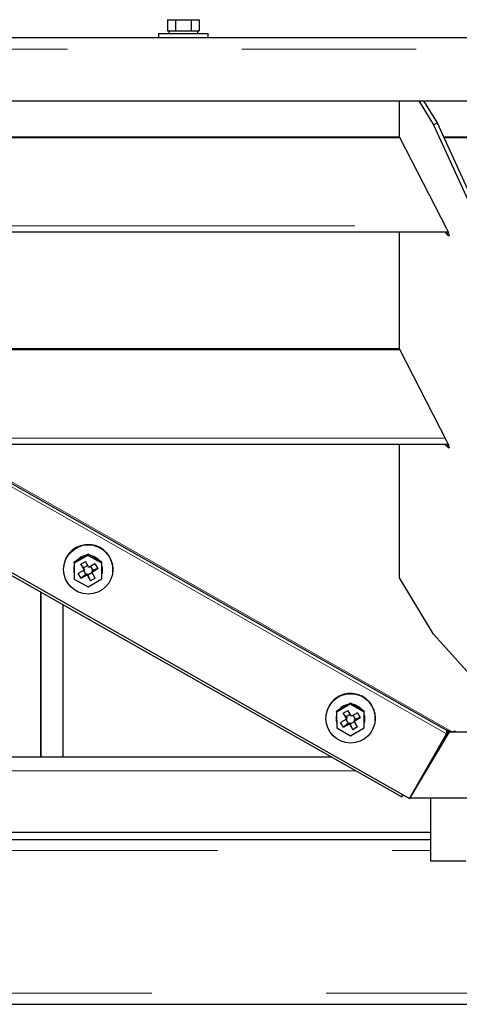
# Model space of a CAD drawing. Header units: millimetres. Extents: x 19 to 255, y 64 to 156.
# Tile 25 of 76: x 109.28 to 112.48, y 65.94 to 73.11. Entities that reach past the tile are written whole.
import ezdxf

# ---------------------------------------------------------------- set-up
doc = ezdxf.new("R2010")
doc.units = ezdxf.units.MM
doc.linetypes.add('PHANTOM', pattern=[12.7, 6.35, -1.27, 1.27, -1.27, 1.27, -1.27])

msp = doc.modelspace()

# ---------------------------------------------------------------- linework, layer by layer
at = {"color": 7, "linetype": 'Continuous', "lineweight": 25}
for p, q in [((110.3552, 73.1123), (110.3552, 73.0323)), ((110.3552, 73.1123), (110.4129, 73.1123)), ((110.4129, 73.1123), (110.4129, 73.0323)), ((110.4129, 73.1123), (110.5284, 73.1123)), ((110.5284, 73.1123), (110.5284, 73.0323)), ((110.5284, 73.1123), (110.5861, 73.1123)), ((110.5861, 73.1123), (110.5861, 73.0323)), ((110.2906, 73.0123), (110.2906, 72.9823)), ((110.2906, 73.0123), (110.6506, 73.0123)), ((110.3552, 73.0323), (110.368, 73.0323)), ((110.3656, 73.0323), (110.3656, 73.0123)), ((110.368, 73.0323), (110.4, 73.0323)), ((110.4, 73.0323), (110.4129, 73.0323)), ((110.4129, 73.0323), (110.4386, 73.0323)), ((110.4386, 73.0323), (110.5026, 73.0323)), ((110.5026, 73.0323), (110.5284, 73.0323)), ((110.5284, 73.0323), (110.5412, 73.0323)), ((110.5412, 73.0323), (110.5732, 73.0323)), ((110.5732, 73.0323), (110.5861, 73.0323)), ((110.5756, 73.0123), (110.5756, 73.0323)), ((110.6506, 72.9823), (110.6506, 73.0123)), ((103.3016, 72.9823), (122.0396, 72.9823)), ((103.2766, 72.5223), (122.0646, 72.5223)), ((112.0441, 72.2575), (112.0441, 72.5223)), ((112.1854, 72.5223), (112.2925, 72.346)), ((112.2201, 72.5223), (112.3184, 72.3602)), ((112.2925, 72.346), (112.3184, 72.3602)), ((112.2925, 72.346), (112.623, 71.6246)), ((112.3184, 72.3602), (112.649, 71.6389)), ((105.3706, 72.2595), (112.0441, 72.2595)), ((105.3706, 72.2533), (112.0463, 72.2533)), ((112.0441, 72.2575), (112.3888, 71.5859)), ((112.3646, 72.2595), (112.9767, 72.2595)), ((112.3674, 72.2533), (112.9738, 72.2533)), ((105.3706, 71.5666), (112.3979, 71.5666)), ((112.0441, 70.7124), (112.0441, 71.5666)), ((112.3888, 71.5525), (112.3784, 71.5666)), ((112.0441, 70.7145), (108.6706, 70.7145)), ((112.0463, 70.7082), (108.6706, 70.7082)), ((112.0441, 70.7124), (112.3888, 70.0408)), ((107.5157, 70.0515), (112.1173, 67.4405)), ((107.4988, 70.0411), (112.0621, 67.4524)), ((108.6706, 70.0215), (112.3979, 70.0215)), ((108.7138, 70.0215), (112.3862, 67.9398)), ((112.0441, 69.0468), (112.0441, 70.0215)), ((112.3888, 70.0074), (112.3784, 70.0215)), ((109.7752, 69.2115), (109.6755, 69.1537)), ((109.7538, 69.2077), (109.6985, 69.1756)), ((109.776, 69.2206), (109.7538, 69.2077)), ((109.7752, 69.2115), (109.776, 69.2206)), ((109.8755, 69.1546), (109.7752, 69.2115)), ((109.7983, 69.2079), (109.776, 69.2206)), ((109.8539, 69.1763), (109.7983, 69.2079)), ((109.5977, 69.1267), (109.5974, 69.1233)), ((109.6755, 69.1537), (109.6763, 69.1628)), ((109.6755, 69.1537), (109.6762, 69.039)), ((109.6985, 69.1756), (109.6763, 69.1628)), ((109.723, 69.1472), (109.7576, 69.1672)), ((109.723, 69.1472), (109.7485, 69.1039)), ((109.7441, 69.1204), (109.723, 69.1472)), ((109.7747, 69.1382), (109.7441, 69.1204)), ((109.7441, 69.1204), (109.7491, 69.1119)), ((109.783, 69.124), (109.7576, 69.1672)), ((109.8265, 69.1492), (109.783, 69.124)), ((109.8125, 69.1026), (109.7956, 69.1313)), ((109.8265, 69.1492), (109.8467, 69.1149)), ((109.8763, 69.1636), (109.8539, 69.1763)), ((109.8755, 69.1546), (109.8763, 69.1636)), ((109.8761, 69.0399), (109.8755, 69.1546)), ((109.8764, 69.1381), (109.8763, 69.1636)), ((109.8768, 69.0745), (109.8764, 69.1381)), ((109.6722, 69.117), (109.672, 69.1147)), ((109.7485, 69.1039), (109.705, 69.0787)), ((109.7251, 69.0444), (109.705, 69.0787)), ((109.7607, 69.0725), (109.7251, 69.0444)), ((109.7251, 69.0444), (109.7687, 69.0696)), ((109.7438, 69.1012), (109.7607, 69.0725)), ((109.7491, 69.1119), (109.7485, 69.1039)), ((109.7607, 69.0725), (109.7693, 69.0775)), ((109.7693, 69.0775), (109.7687, 69.0696)), ((109.7687, 69.0696), (109.7941, 69.0263)), ((109.7693, 69.0775), (109.7744, 69.0689)), ((109.7744, 69.0689), (109.8049, 69.0867)), ((109.7941, 69.0263), (109.7744, 69.0689)), ((109.8032, 69.0896), (109.8467, 69.1149)), ((109.8039, 69.0976), (109.8032, 69.0896)), ((109.8286, 69.0464), (109.8032, 69.0896)), ((109.8039, 69.0976), (109.8125, 69.1026)), ((109.8467, 69.1149), (109.8125, 69.1026)), ((109.8761, 69.0399), (109.8769, 69.0489)), ((109.8769, 69.0489), (109.8768, 69.0745)), ((109.8812, 69.0969), (109.8814, 69.0992)), ((109.9561, 69.0928), (109.9564, 69.0962)), ((109.6762, 69.039), (109.7765, 68.9821)), ((109.7765, 68.9821), (109.8761, 69.0399)), ((109.8286, 69.0464), (109.7941, 69.0263)), ((112.2925, 68.6378), (112.0441, 69.0468)), ((109.4306, 68.9452), (109.4306, 67.7423)), ((109.4336, 67.7423), (109.4336, 68.9434)), ((109.5956, 67.7423), (109.5956, 68.8515)), ((112.623, 68.2702), (112.2925, 68.6378)), ((111.6865, 68.1271), (111.5868, 68.0692)), ((111.665, 68.1232), (111.6097, 68.0912)), ((111.6872, 68.1361), (111.665, 68.1232)), ((111.6865, 68.1271), (111.6872, 68.1361)), ((111.7868, 68.0701), (111.6865, 68.1271)), ((111.7096, 68.1234), (111.6872, 68.1361)), ((111.7652, 68.0919), (111.7096, 68.1234)), ((111.5868, 68.0692), (111.5875, 68.0783)), ((111.5868, 68.0692), (111.5874, 67.9545)), ((111.6097, 68.0912), (111.5875, 68.0783)), ((111.6343, 68.0627), (111.6688, 68.0828)), ((111.6343, 68.0627), (111.6597, 68.0195)), ((111.6554, 68.036), (111.6343, 68.0627)), ((111.6859, 68.0537), (111.6554, 68.036)), ((111.6943, 68.0395), (111.6688, 68.0828)), ((111.7378, 68.0647), (111.6943, 68.0395)), ((111.7238, 68.0181), (111.7069, 68.0468)), ((111.7378, 68.0647), (111.758, 68.0304)), ((111.7875, 68.0792), (111.7652, 68.0919)), ((111.7868, 68.0701), (111.7875, 68.0792)), ((111.7874, 67.9554), (111.7868, 68.0701)), ((111.7877, 68.0536), (111.7875, 68.0792)), ((111.788, 67.99), (111.7877, 68.0536)), ((111.509, 68.0423), (111.5087, 68.0389)), ((111.5834, 68.0325), (111.5832, 68.0303)), ((111.6597, 68.0195), (111.6162, 67.9942)), ((111.6364, 67.9599), (111.6162, 67.9942)), ((111.672, 67.9881), (111.6364, 67.9599)), ((111.6364, 67.9599), (111.6799, 67.9851)), ((111.6551, 68.0168), (111.672, 67.9881)), ((111.6554, 68.036), (111.6604, 68.0274)), ((111.6604, 68.0274), (111.6597, 68.0195)), ((111.672, 67.9881), (111.6806, 67.9931)), ((111.6806, 67.9931), (111.6799, 67.9851)), ((111.6799, 67.9851), (111.7054, 67.9419)), ((111.6806, 67.9931), (111.6856, 67.9845)), ((111.6856, 67.9845), (111.7162, 68.0022)), ((111.7054, 67.9419), (111.6856, 67.9845)), ((111.7145, 68.0052), (111.758, 68.0304)), ((111.7151, 68.0131), (111.7145, 68.0052)), ((111.7399, 67.9619), (111.7145, 68.0052)), ((111.7151, 68.0131), (111.7238, 68.0181)), ((111.758, 68.0304), (111.7238, 68.0181)), ((111.7882, 67.9644), (111.788, 67.99)), ((111.7925, 68.0125), (111.7927, 68.0147)), ((111.8674, 68.0084), (111.8677, 68.0118)), ((111.5874, 67.9545), (111.6877, 67.8976)), ((111.6877, 67.8976), (111.7874, 67.9554)), ((111.7399, 67.9619), (111.7054, 67.9419)), ((111.7874, 67.9554), (111.7882, 67.9644)), ((112.1173, 67.4405), (112.3884, 67.9128)), ((112.4042, 67.9224), (112.12, 67.4453)), ((112.4041, 67.926), (112.1779, 67.546)), ((112.3982, 67.9282), (112.3465, 67.8399)), ((112.3995, 67.9323), (112.3862, 67.9398)), ((112.3884, 67.9129), (112.391, 67.9233)), ((112.3982, 67.9317), (112.3907, 67.9188)), ((112.3982, 67.9282), (112.3982, 67.9317)), ((112.4009, 67.9317), (112.3982, 67.9317)), ((112.4096, 67.9283), (112.3982, 67.9282)), ((112.4523, 67.9261), (112.4041, 67.926)), ((112.4042, 67.9224), (112.4041, 67.926)), ((112.9342, 67.9234), (112.4042, 67.9224)), ((112.4425, 67.9285), (112.4294, 67.9263)), ((112.4484, 67.9287), (112.4434, 67.9286)), ((112.4523, 67.9278), (112.4523, 67.9251)), ((112.8889, 67.9251), (112.4523, 67.9251)), ((111.551, 67.7423), (106.2706, 67.7423)), ((112.0621, 67.4524), (112.0705, 67.4671)), ((112.12, 67.4453), (113.22, 67.4474)), ((112.2706, 67.4456), (112.2706, 66.986)), ((104.2478, 67.195), (112.2706, 67.195)), ((104.3706, 67.1423), (112.2706, 67.1423)), ((98.8106, 65.9423), (125.3006, 65.9423))]:
    msp.add_line(p, q, dxfattribs=at)
at = {"color": 8, "linetype": 'PHANTOM', "lineweight": 18}
for p, q in [((103.2766, 72.8973), (122.0646, 72.8973)), ((105.3706, 71.6102), (112.3764, 71.6102)), ((112.3888, 71.5525), (112.401, 71.5592)), ((112.3764, 70.0651), (108.6706, 70.0651)), ((108.672, 70.0215), (112.3884, 67.9128)), ((108.733, 70.0215), (112.4294, 67.9263)), ((112.3888, 70.0074), (112.401, 70.0141)), ((111.7272, 67.6423), (106.2706, 67.6423)), ((104.3706, 67.0623), (112.2706, 67.0623)), ((98.8106, 66.0223), (125.3006, 66.0223))]:
    msp.add_line(p, q, dxfattribs=at)
at = {"color": 7, "linetype": 'Continuous', "lineweight": 25, "flags": 128}
for points in [[(112.3888, 71.5859), (112.3958, 71.5716), (112.4011, 71.5588), (112.4045, 71.5485), (112.4057, 71.5414), (112.4045, 71.5382), (112.4011, 71.5391), (112.3958, 71.544), (112.3888, 71.5525)], [(112.3888, 70.0408), (112.3958, 70.0265), (112.4011, 70.0137), (112.4045, 70.0034), (112.4057, 69.9964), (112.4045, 69.9932), (112.4011, 69.994), (112.3958, 69.9989), (112.3888, 70.0074)], [(109.6756, 69.1361), (109.6752, 69.1346), (109.6722, 69.117)], [(111.5869, 68.0516), (111.5865, 68.0502), (111.5834, 68.0325)], [(112.4523, 67.9251), (112.4534, 67.9258), (112.4536, 67.9266), (112.4531, 67.9273), (112.4517, 67.928), (112.4498, 67.9285), (112.4474, 67.9287), (112.4449, 67.9287), (112.4425, 67.9285)], [(112.2706, 66.986), (112.2742, 66.9862), (112.2848, 66.9865), (112.3024, 66.9867), (112.3265, 66.987), (112.3567, 66.9872), (112.3925, 66.9874), (112.4334, 66.9876), (112.4784, 66.9877), (112.5269, 66.9878)], [(112.5269, 66.9841), (112.4784, 66.9842), (112.4334, 66.9843), (112.3925, 66.9845), (112.3567, 66.9847), (112.3265, 66.9849), (112.3024, 66.9852), (112.2848, 66.9854), (112.2742, 66.9857), (112.2706, 66.986)], [(112.3106, 66.986), (112.3141, 66.9862), (112.3246, 66.9865), (112.3417, 66.9867), (112.3653, 66.9869), (112.3948, 66.9871), (112.4297, 66.9873), (112.4693, 66.9875), (112.5128, 66.9876)], [(112.5128, 66.9843), (112.4693, 66.9844), (112.4297, 66.9846), (112.3948, 66.9848), (112.3653, 66.985), (112.3417, 66.9852), (112.3246, 66.9855), (112.3141, 66.9857), (112.3106, 66.986)]]:
    msp.add_lwpolyline(points, dxfattribs=at)
at = {"color": 7, "linetype": 'Continuous', "lineweight": 25}
for centre in [(109.7775, 69.1089), (111.6888, 68.0245)]:
    msp.add_circle(centre, 0.1796, dxfattribs=at)
for centre, radius, start, end in [((109.777, 69.1106), 0.18, 355.41556, 174.86626), ((109.7765, 69.1074), 0.105, 99.31844, 140.90779), ((109.7763, 69.1051), 0.105, 102.39756, 137.82861), ((109.7768, 69.1071), 0.1053, 39.3635, 81.49358), ((109.7766, 69.1048), 0.1053, 42.74926, 78.10941), ((109.7753, 69.1059), 0.1037, 163.99561, 196.64653), ((109.778, 69.108), 0.1038, 355.14939, 18.54141), ((109.7779, 69.1057), 0.1037, 342.45889, 18.18311), ((111.6883, 68.0262), 0.18, 355.41553, 174.86629), ((111.6878, 68.0229), 0.105, 99.31981, 140.90714), ((111.6876, 68.0207), 0.105, 102.39928, 137.82666), ((111.6881, 68.0227), 0.1053, 39.36355, 81.49461), ((111.6879, 68.0204), 0.1053, 42.75089, 78.10754), ((111.6866, 68.0215), 0.1037, 163.99932, 196.64281), ((111.6893, 68.0235), 0.1037, 355.14423, 18.5498), ((111.6892, 68.0213), 0.1037, 342.45759, 18.18441)]:
    msp.add_arc(centre, radius, start, end, dxfattribs=at)
for points, knots in [([(112.3884, 67.9128), (112.3887, 67.9161), (112.3894, 67.9227), (112.3896, 67.931), (112.3889, 67.9372), (112.3871, 67.939), (112.3862, 67.9398)], [0, 0, 0, 0, 0.252132, 0.50425, 0.756283, 1, 1, 1, 1]), ([(112.3909, 67.923), (112.3922, 67.9268), (112.3935, 67.9307), (112.3945, 67.9338), (112.3945, 67.9339)], [0, 0, 0, 0, 0.987133, 1, 1, 1, 1]), ([(112.4294, 67.9263), (112.4264, 67.9261), (112.4205, 67.9258), (112.4102, 67.9273), (112.4036, 67.9304), (112.3995, 67.9323)], [0, 0, 0, 0, 0.282808, 0.565572, 1, 1, 1, 1])]:
    msp.add_open_spline(points, degree=3, knots=knots, dxfattribs=at)

doc.saveas('drawing.dxf')
